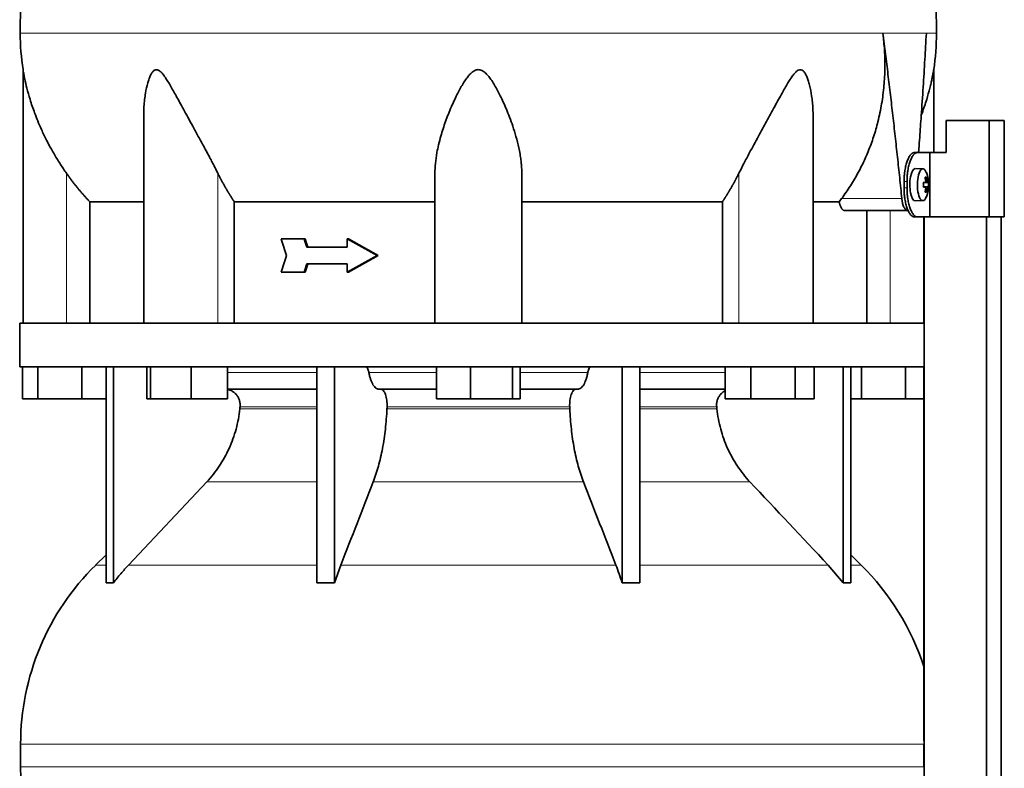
# Model space of a CAD drawing. Header units: millimetres. Extents: x 462 to 1346, y -1444 to 1443.
# Tile 23 of 29: x 970 to 1276, y 486 to 719. Entities that reach past the tile are written whole.
import ezdxf

# ---------------------------------------------------------------- set-up
doc = ezdxf.new("R2010")
doc.units = ezdxf.units.MM
for name, color, linetype in [('LOW_454-2', 7, 'Continuous'), ('M5X8_UNI7687', 7, 'Continuous'), ('VSI344-454_TERMI', 7, 'Continuous'), ('VSI344-454_TESTA', 7, 'Continuous'), ('VSI454_DIFFUSORE', 7, 'Continuous')]:
    doc.layers.add(name, color=color, linetype=linetype)

# ---------------------------------------------------------------- blocks, each defined once
blk = doc.blocks.new('SE3')
at = {"layer": 'LOW_454-2', "color": 7, "linetype": 'Continuous', "lineweight": 35}
for p, q in [((1251.3, 657.35), (1251.3, 624.35)), ((1251.37, 657.35), (1251.37, 165.35)), ((1270.76, 165.35), (1270.76, 657.35)), ((1275.31, 165.35), (1275.31, 657.35)), ((1251.3, 610.85), (1251.3, 494.69))]:
    blk.add_line(p, q, dxfattribs=at)
at = {"layer": 'M5X8_UNI7687', "color": 7, "linetype": 'Continuous', "lineweight": 35}
for p, q in [((1251.02, 672.28), (1248.67, 672.35)), ((1251.15, 668.01), (1251.73, 668.06)), ((1252.74, 668.05), (1251.15, 667.93)), ((1252.18, 669.69), (1251.77, 669.38)), ((1252.74, 666.66), (1251.15, 666.78)), ((1251.73, 666.64), (1251.15, 666.7)), ((1252.18, 665.02), (1251.77, 665.32)), ((1248.67, 662.35), (1251.02, 662.42))]:
    blk.add_line(p, q, dxfattribs=at)
at = {"layer": 'M5X8_UNI7687', "color": 4, "linetype": 'Continuous', "lineweight": 9}
for p, q in [((1252.55, 668.06), (1251.15, 667.94)), ((1251.15, 668.01), (1251.72, 668.06)), ((1251.89, 668.52), (1252.38, 668.56)), ((1251.15, 666.77), (1252.55, 666.64)), ((1251.72, 666.64), (1251.15, 666.7)), ((1252.38, 666.15), (1251.89, 666.19))]:
    blk.add_line(p, q, dxfattribs=at)
at = {"layer": 'M5X8_UNI7687', "color": 7, "linetype": 'Continuous', "lineweight": 35}
for centre, radius, start, end in [((1242.83, 667.35), 10, 337.7946, 22.2054), ((1243.15, 667.35), 9.62, 355.8727, 4.1273)]:
    blk.add_arc(centre, radius, start, end, dxfattribs=at)
for centre, major_axis, ratio, start_param, end_param in [((1248.66, 667.35), (0, 5), 0.34202, 0, 3.151709), ((1251, 667.35), (0, -4.93), 0.34202, 2.444185, 6.283185), ((1242.84, 667.2), (9.97, 0.82), 0.029809, 0.468971, 0.583531), ((1245.95, 667.35), (0, -9.26), 0.562348, 1.49595, 1.645642), ((1244.9, 664.29), (7.67, 5.19), 0.199978, 0.212267, 0.361959), ((1242.89, 667.35), (0, 10), 0.906308, 4.833518, 4.948078), ((1242.79, 667.35), (0, 10), 0.965926, 4.833518, 4.948078), ((1242.84, 667.2), (9.97, 0.82), 0.029809, 0.112154, 0.226713), ((1242.84, 667.51), (9.97, -0.82), 0.029809, -0.583531, -0.468971), ((1242.89, 667.35), (0, -10), 0.906308, 1.335108, 1.449667), ((1244.9, 670.42), (7.67, -5.19), 0.199978, -0.361959, -0.212267), ((1242.79, 667.35), (0, -10), 0.965926, 1.335108, 1.449667), ((1242.84, 667.51), (9.97, -0.82), 0.029809, -0.226713, -0.112154), ((1251, 667.35), (0, -4.93), 0.34202, 0, 0.697408)]:
    blk.add_ellipse(centre, major_axis=major_axis, ratio=ratio, start_param=start_param, end_param=end_param, dxfattribs=at)
for points in [[(1251.72, 668.06), (1251.73, 668.06), (1251.74, 668.07), (1251.76, 668.07), (1251.78, 668.09), (1251.8, 668.1), (1251.82, 668.12), (1251.84, 668.15), (1251.85, 668.18), (1251.86, 668.21), (1251.87, 668.25), (1251.88, 668.29), (1251.89, 668.33), (1251.89, 668.37), (1251.9, 668.42), (1251.9, 668.46), (1251.9, 668.51), (1251.89, 668.54), (1251.89, 668.56)], [(1252.38, 668.56), (1252.38, 668.54), (1252.38, 668.51), (1252.39, 668.46), (1252.4, 668.42), (1252.41, 668.37), (1252.42, 668.33), (1252.43, 668.29), (1252.44, 668.25), (1252.45, 668.21), (1252.46, 668.18), (1252.47, 668.15), (1252.49, 668.12), (1252.5, 668.1), (1252.51, 668.09), (1252.52, 668.07), (1252.53, 668.07), (1252.54, 668.06), (1252.55, 668.06)], [(1251.89, 666.15), (1251.89, 666.16), (1251.9, 666.2), (1251.9, 666.25), (1251.9, 666.29), (1251.89, 666.33), (1251.89, 666.38), (1251.88, 666.42), (1251.87, 666.46), (1251.86, 666.5), (1251.85, 666.53), (1251.84, 666.56), (1251.82, 666.58), (1251.8, 666.61), (1251.78, 666.62), (1251.76, 666.63), (1251.74, 666.64), (1251.73, 666.64), (1251.72, 666.64)], [(1252.55, 666.64), (1252.54, 666.64), (1252.53, 666.64), (1252.52, 666.63), (1252.51, 666.62), (1252.5, 666.61), (1252.49, 666.58), (1252.47, 666.56), (1252.46, 666.53), (1252.45, 666.5), (1252.44, 666.46), (1252.43, 666.42), (1252.42, 666.38), (1252.41, 666.33), (1252.4, 666.29), (1252.39, 666.25), (1252.38, 666.2), (1252.38, 666.16), (1252.38, 666.15)]]:
    blk.add_open_spline(points, degree=3, dxfattribs=at)
at = {"layer": 'VSI344-454_TERMI', "color": 7, "linetype": 'Continuous', "lineweight": 35}
for p, q in [((1271.64, 687.35), (1258.3, 687.35)), ((1258.3, 687.35), (1258.3, 677.35)), ((1276.32, 687.35), (1271.64, 687.35)), ((1271.64, 687.35), (1271.64, 657.35)), ((1276.32, 687.35), (1276.32, 657.35)), ((1248.38, 677.35), (1249.31, 677.35)), ((1249.31, 677.35), (1253.17, 677.35)), ((1253.17, 657.35), (1253.17, 677.35)), ((1253.17, 677.35), (1258.3, 677.35)), ((1245.16, 666.35), (1245.16, 668.35)), ((1246.08, 666.35), (1246.08, 668.35)), ((1249.31, 657.35), (1248.38, 657.35)), ((1249.31, 657.35), (1253.17, 657.35)), ((1271.64, 657.35), (1253.17, 657.35)), ((1276.32, 657.35), (1271.64, 657.35))]:
    blk.add_line(p, q, dxfattribs=at)
at = {"layer": 'VSI344-454_TERMI', "color": 4, "linetype": 'Continuous', "lineweight": 9}
for p, q in [((1245.16, 668.35), (1246.08, 668.35)), ((1246.08, 666.35), (1245.16, 666.35))]:
    blk.add_line(p, q, dxfattribs=at)
at = {"layer": 'VSI344-454_TERMI', "color": 7, "linetype": 'Continuous', "lineweight": 35}
for points, knots in [([(1245.16, 668.35), (1245.16, 668.45), (1245.16, 668.65), (1245.16, 668.95), (1245.17, 669.24), (1245.18, 669.53), (1245.2, 669.82), (1245.22, 670.11), (1245.25, 670.4), (1245.27, 670.68), (1245.3, 670.96), (1245.34, 671.25), (1245.38, 671.53), (1245.45, 671.98), (1245.56, 672.6), (1245.73, 673.36), (1245.93, 674.07), (1246.15, 674.73), (1246.39, 675.32), (1246.65, 675.85), (1246.93, 676.31), (1247.18, 676.64), (1247.4, 676.88), (1247.6, 677.05), (1247.79, 677.19), (1247.99, 677.28), (1248.19, 677.34), (1248.32, 677.35), (1248.38, 677.35)], [0, 0, 0, 0, 0.020997, 0.041894, 0.062714, 0.083478, 0.10421, 0.124932, 0.145667, 0.166438, 0.187266, 0.208175, 0.229186, 0.250321, 0.312381, 0.374613, 0.43743, 0.499971, 0.5625, 0.625324, 0.687531, 0.7496, 0.791733, 0.833468, 0.874982, 0.916455, 0.958068, 1, 1, 1, 1]), ([(1249.31, 677.35), (1249.27, 677.35), (1249.21, 677.35), (1249.11, 677.34), (1249.01, 677.31), (1248.91, 677.28), (1248.82, 677.24), (1248.72, 677.18), (1248.62, 677.12), (1248.52, 677.05), (1248.42, 676.97), (1248.33, 676.88), (1248.23, 676.78), (1248.07, 676.6), (1247.85, 676.31), (1247.58, 675.85), (1247.32, 675.32), (1247.07, 674.73), (1246.85, 674.07), (1246.65, 673.36), (1246.48, 672.6), (1246.35, 671.89), (1246.26, 671.25), (1246.19, 670.68), (1246.14, 670.11), (1246.1, 669.53), (1246.08, 668.94), (1246.08, 668.55), (1246.08, 668.35)], [0, 0, 0, 0, 0.021018, 0.041934, 0.062771, 0.083551, 0.104296, 0.125029, 0.145772, 0.166549, 0.18738, 0.20829, 0.2293, 0.250431, 0.312491, 0.374707, 0.437523, 0.500061, 0.56259, 0.62542, 0.687635, 0.749712, 0.791848, 0.833577, 0.875076, 0.916525, 0.958107, 1, 1, 1, 1]), ([(1248.38, 657.35), (1248.35, 657.35), (1248.28, 657.36), (1248.19, 657.37), (1248.09, 657.4), (1247.99, 657.43), (1247.89, 657.47), (1247.79, 657.52), (1247.7, 657.59), (1247.6, 657.66), (1247.5, 657.74), (1247.4, 657.83), (1247.31, 657.93), (1247.15, 658.11), (1246.93, 658.4), (1246.65, 658.86), (1246.39, 659.38), (1246.15, 659.98), (1245.93, 660.64), (1245.73, 661.35), (1245.56, 662.1), (1245.43, 662.81), (1245.34, 663.46), (1245.27, 664.02), (1245.22, 664.6), (1245.18, 665.18), (1245.16, 665.76), (1245.16, 666.16), (1245.16, 666.35)], [0, 0, 0, 0, 0.021018, 0.041935, 0.062772, 0.083552, 0.104298, 0.125031, 0.145774, 0.166551, 0.187383, 0.208292, 0.229302, 0.250433, 0.312493, 0.374709, 0.437524, 0.500062, 0.56259, 0.62542, 0.687635, 0.749712, 0.791848, 0.833577, 0.875075, 0.916525, 0.958107, 1, 1, 1, 1]), ([(1246.08, 666.35), (1246.08, 666.25), (1246.08, 666.06), (1246.08, 665.76), (1246.09, 665.47), (1246.11, 665.18), (1246.12, 664.89), (1246.14, 664.6), (1246.17, 664.31), (1246.19, 664.03), (1246.23, 663.74), (1246.26, 663.46), (1246.3, 663.18), (1246.37, 662.72), (1246.48, 662.1), (1246.65, 661.35), (1246.85, 660.64), (1247.07, 659.98), (1247.32, 659.38), (1247.58, 658.86), (1247.85, 658.4), (1248.1, 658.07), (1248.33, 657.82), (1248.52, 657.65), (1248.72, 657.52), (1248.91, 657.42), (1249.11, 657.36), (1249.24, 657.36), (1249.31, 657.35)], [0, 0, 0, 0, 0.020997, 0.041894, 0.062713, 0.083478, 0.10421, 0.124932, 0.145667, 0.166438, 0.187266, 0.208174, 0.229186, 0.250321, 0.31238, 0.374613, 0.43743, 0.499972, 0.562502, 0.625326, 0.687533, 0.749602, 0.791735, 0.83347, 0.874983, 0.916456, 0.958069, 1, 1, 1, 1])]:
    blk.add_open_spline(points, degree=3, knots=knots, dxfattribs=at)
at = {"layer": 'VSI344-454_TESTA', "color": 4, "linetype": 'Continuous', "lineweight": 9}
for p, q in [((1252.1, 714.38), (1238.59, 714.38)), ((984.87, 624.35), (984.87, 670.93)), ((1031.91, 624.35), (1031.91, 670.93)), ((1193.83, 624.35), (1193.83, 670.93)), ((1225.73, 663.06), (1244.47, 663.06)), ((1240.87, 624.35), (1240.87, 659.35))]:
    blk.add_line(p, q, dxfattribs=at)
at = {"layer": 'VSI344-454_TESTA', "color": 7, "linetype": 'Continuous', "lineweight": 35}
for p, q in [((971.37, 703.1), (971.37, 624.35)), ((1254.37, 677.35), (1254.37, 703.1)), ((1008.86, 688.72), (1008.86, 624.35)), ((1216.88, 624.35), (1216.88, 688.72)), ((1099.37, 624.35), (1099.37, 670.93)), ((1126.37, 624.35), (1126.37, 670.93)), ((992.12, 662.06), (992.12, 624.35)), ((1037.03, 662.06), (1037.03, 624.35)), ((1188.71, 662.06), (1188.71, 624.35)), ((1225, 662.06), (1216.99, 662.06)), ((1225, 662.06), (1225.73, 663.06)), ((1226.64, 659.35), (1246.24, 659.35)), ((1233.62, 659.35), (1233.62, 624.35)), ((1058.71, 650.52), (1051.55, 650.52)), ((1059.09, 650.52), (1058.71, 650.52)), ((1072.48, 650.52), (1072.09, 650.52)), ((1081.38, 645.35), (1072.09, 650.52)), ((1072.09, 650.52), (1072.09, 647.94)), ((1081.77, 645.35), (1072.48, 650.52)), ((1072.09, 647.94), (1059.55, 647.94)), ((1072.09, 642.77), (1059.55, 642.77)), ((1081.38, 645.35), (1072.09, 640.19)), ((1072.09, 642.77), (1072.09, 640.19)), ((1081.77, 645.35), (1072.48, 640.19)), ((1081.77, 645.35), (1081.38, 645.35)), ((1058.71, 640.19), (1051.55, 640.19)), ((1059.09, 640.19), (1058.71, 640.19)), ((1072.48, 640.19), (1072.09, 640.19))]:
    blk.add_line(p, q, dxfattribs=at)
for centre, start, end in [((1046.83, 714.48), 180.0677, 188.5808), ((1178.91, 714.48), 351.4198, 359.9323)]:
    blk.add_arc(centre, 76.32, start, end, dxfattribs=at)
for points, degree, knots in [([(997.61, 850.81), (996.15, 845.94), (992.19, 836.1), (984.93, 820.94), (978.74, 804.59), (975, 788.06), (972.78, 771.91), (971.53, 755.94), (970.86, 740.06), (970.65, 726.29), (970.51, 717.74), (970.51, 714.39)], 3, [0, 0, 0, 0, 0.117079, 0.240569, 0.360617, 0.476421, 0.590288, 0.703407, 0.816259, 0.929029, 1, 1, 1, 1]), ([(1228.13, 850.81), (1229.59, 845.94), (1233.55, 836.1), (1240.81, 820.94), (1246.99, 804.59), (1250.74, 788.06), (1252.96, 771.91), (1254.21, 755.94), (1254.88, 740.06), (1255.09, 726.29), (1255.22, 717.74), (1255.22, 714.39)], 3, [0, 0, 0, 0, 0.117079, 0.240569, 0.360617, 0.476421, 0.590288, 0.703407, 0.816259, 0.929029, 1, 1, 1, 1]), ([(1225.73, 663.06), (1226.21, 663.71), (1227.16, 665), (1228.49, 667), (1229.76, 669.05), (1230.94, 671.15), (1232.05, 673.3), (1233.09, 675.48), (1234.04, 677.7), (1234.91, 679.96), (1235.71, 682.25), (1236.42, 684.57), (1237.33, 687.97), (1238.27, 692.46), (1238.98, 698.04), (1239.26, 703.58), (1239.16, 709.02), (1238.78, 712.61), (1238.59, 714.38)], 3, [0, 0, 0, 0, 0.045711, 0.091341, 0.13689, 0.182361, 0.227753, 0.273067, 0.318303, 0.363461, 0.408543, 0.453547, 0.498475, 0.603623, 0.706356, 0.806668, 0.904552, 1, 1, 1, 1]), ([(1249.68, 677.35), (1249.71, 677.74), (1249.82, 679.3), (1250.02, 682), (1250.26, 685.41), (1250.63, 690.62), (1251.09, 697.55), (1251.62, 706.11), (1251.94, 711.67), (1252.1, 714.38)], 3, [0.2784568, 0.2784568, 0.2784568, 0.2784568, 0.3008671, 0.3697767, 0.4361634, 0.5000272, 0.6747049, 0.8413625, 1, 1, 1, 1]), ([(984.87, 670.93), (984.56, 671.37), (983.94, 672.28), (983.01, 673.69), (982.07, 675.17), (981.13, 676.73), (979.97, 678.76), (978.58, 681.35), (977.16, 684.31), (975.95, 687.11), (974.73, 690.24), (973.57, 693.65), (972.59, 697.19), (971.99, 699.81), (971.67, 701.41), (971.5, 702.33), (971.4, 702.91), (971.37, 703.09), (971.37, 703.09)], 3, [0, 0, 0, 0, 0.0207315, 0.0423915, 0.0649855, 0.0885178, 0.1129927, 0.1557981, 0.2041241, 0.2433105, 0.2789295, 0.3409942, 0.392778, 0.4359518, 0.4604978, 0.4716154, 0.4871189, 0.4999917, 0.4999917, 0.4999917, 0.4999917]), ([(1031.91, 670.93), (1031.69, 671.36), (1031.25, 672.25), (1030.55, 673.62), (1029.73, 675.17), (1028.8, 676.92), (1027.48, 679.36), (1025.91, 682.24), (1024.17, 685.41), (1022.63, 688.23), (1021.27, 690.72), (1020.06, 692.94), (1018.68, 695.45), (1017.42, 697.7), (1016.23, 699.68), (1015.42, 700.92), (1014.62, 701.96), (1013.82, 702.75), (1012.98, 703.18), (1012.17, 702.99), (1011.53, 702.33), (1010.99, 701.4), (1010.52, 700.27), (1009.93, 698.41), (1009.47, 696.24), (1009.13, 693.76), (1008.93, 691.58), (1008.87, 689.87), (1008.86, 688.91), (1008.86, 688.72)], 3, [0, 0, 0, 0, 0.020247, 0.0413012, 0.0631676, 0.0911499, 0.1206822, 0.1725651, 0.2189806, 0.2600001, 0.2962057, 0.3283254, 0.3570821, 0.4069553, 0.4285992, 0.4484587, 0.4665056, 0.4826091, 0.4971306, 0.5113122, 0.5266668, 0.543344, 0.562023, 0.5826937, 0.6304427, 0.6595254, 0.6923195, 0.7261108, 0.7344062, 0.7344062, 0.7344062, 0.7344062]), ([(1126.37, 670.93), (1126.36, 671.36), (1126.35, 672.25), (1126.26, 673.62), (1126.09, 675.17), (1125.83, 676.92), (1125.35, 679.36), (1124.62, 682.24), (1123.63, 685.41), (1122.62, 688.23), (1121.63, 690.72), (1120.66, 692.94), (1119.47, 695.45), (1118.29, 697.7), (1117.05, 699.68), (1116.15, 700.92), (1115.23, 701.96), (1114.24, 702.75), (1113.12, 703.18), (1111.94, 702.99), (1110.92, 702.33), (1109.99, 701.4), (1109.1, 700.27), (1107.87, 698.41), (1106.67, 696.24), (1105.46, 693.76), (1104.48, 691.58), (1103.54, 689.31), (1102.39, 686.26), (1101.35, 683.08), (1100.51, 679.85), (1099.91, 677), (1099.47, 674.03), (1099.4, 671.93), (1099.37, 670.93)], 3, [0, 0, 0, 0, 0.020247, 0.041301, 0.063168, 0.09115, 0.120682, 0.172565, 0.218981, 0.26, 0.296206, 0.328325, 0.357082, 0.406955, 0.428599, 0.448459, 0.466506, 0.482609, 0.497131, 0.511312, 0.526667, 0.543344, 0.562023, 0.582694, 0.630443, 0.659525, 0.692319, 0.726111, 0.759233, 0.82594, 0.865768, 0.902245, 0.953307, 1, 1, 1, 1]), ([(1216.88, 688.72), (1216.88, 689.42), (1216.85, 690.85), (1216.7, 692.94), (1216.4, 695.45), (1215.98, 697.7), (1215.42, 699.68), (1214.97, 700.92), (1214.45, 701.96), (1213.86, 702.75), (1213.11, 703.18), (1212.25, 702.99), (1211.45, 702.33), (1210.68, 701.4), (1209.89, 700.27), (1208.73, 698.41), (1207.5, 696.24), (1206.13, 693.76), (1204.94, 691.58), (1203.7, 689.31), (1202.03, 686.26), (1200.29, 683.08), (1198.52, 679.85), (1196.98, 677), (1195.4, 674.03), (1194.34, 671.93), (1193.83, 670.93)], 3, [0.2656245, 0.2656245, 0.2656245, 0.2656245, 0.2962057, 0.3283254, 0.3570821, 0.4069553, 0.4285992, 0.4484587, 0.4665056, 0.4826091, 0.4971306, 0.5113122, 0.5266668, 0.543344, 0.562023, 0.5826937, 0.6304427, 0.6595254, 0.6923195, 0.7261108, 0.7592332, 0.8259403, 0.8657684, 0.9022453, 0.9533075, 1, 1, 1, 1]), ([(1254.37, 703.09), (1254.37, 703.09), (1254.37, 703.09), (1254.34, 702.91), (1254.23, 702.25), (1254.05, 701.3), (1253.82, 700.17), (1253.53, 698.83), (1253.02, 696.73), (1252.16, 693.63), (1251.21, 690.82), (1250.59, 689.19), (1250.51, 688.98)], 3, [0.4999935, 0.4999935, 0.4999935, 0.4999935, 0.5000341, 0.5129562, 0.5284792, 0.5444389, 0.5641957, 0.583938, 0.6074587, 0.6593255, 0.7214848, 0.730703, 0.730703, 0.730703, 0.730703]), ([(992.12, 662.06), (990.12, 664.16), (988.31, 666.38), (986.51, 668.58), (984.87, 670.93)], 2, [0, 0, 0, 0.5, 0.5, 1, 1, 1]), ([(1037.03, 662.06), (1035.62, 664.16), (1034.34, 666.38), (1033.06, 668.58), (1031.91, 670.93)], 2, [0, 0, 0, 0.5, 0.5, 1, 1, 1]), ([(1193.83, 670.93), (1192.68, 668.59), (1191.4, 666.38), (1190.12, 664.16), (1188.71, 662.06)], 2, [0, 0, 0, 0.5, 0.5, 1, 1, 1]), ([(992.12, 662.06), (992.75, 662.06), (993.79, 662.06), (996.63, 662.06), (998.44, 662.06), (1002.8, 662.06), (1005.35, 662.06), (1008.41, 662.06), (1008.58, 662.06), (1008.75, 662.06)], 3, [0, 0, 0, 0, 0.25, 0.25, 0.5, 0.5, 0.75, 0.75, 0.764371, 0.764371, 0.764371, 0.764371]), ([(1037.03, 662.06), (1041.48, 662.06), (1046.19, 662.06), (1056, 662.06), (1061.11, 662.06), (1071.64, 662.06), (1077.05, 662.06), (1088.09, 662.06), (1093.71, 662.06), (1099.37, 662.06)], 3, [0, 0, 0, 0, 0.25, 0.25, 0.5, 0.5, 0.75, 0.75, 1, 1, 1, 1]), ([(1126.37, 662.06), (1132.03, 662.06), (1137.65, 662.06), (1148.68, 662.06), (1154.1, 662.06), (1164.63, 662.06), (1169.74, 662.06), (1179.55, 662.06), (1184.25, 662.06), (1188.71, 662.06)], 3, [0, 0, 0, 0, 0.25, 0.25, 0.5, 0.5, 0.75, 0.75, 1, 1, 1, 1]), ([(1226.64, 659.35), (1226.61, 659.35), (1226.56, 659.36), (1226.48, 659.37), (1226.4, 659.4), (1226.32, 659.43), (1226.24, 659.48), (1226.11, 659.57), (1225.93, 659.75), (1225.7, 660.06), (1225.49, 660.45), (1225.34, 660.84), (1225.22, 661.19), (1225.14, 661.46), (1225.07, 661.75), (1225.02, 661.96), (1225, 662.06)], 3, [0, 0, 0, 0, 0.041685, 0.083129, 0.124417, 0.165635, 0.206869, 0.248205, 0.373034, 0.498358, 0.621809, 0.745536, 0.809628, 0.873199, 0.936554, 1, 1, 1, 1]), ([(1244.47, 663.06), (1244.48, 662.98), (1244.5, 662.83), (1244.52, 662.61), (1244.56, 662.39), (1244.59, 662.18), (1244.63, 661.97), (1244.68, 661.77), (1244.77, 661.41), (1244.91, 660.92), (1245.14, 660.37), (1245.39, 659.93), (1245.62, 659.65), (1245.81, 659.5), (1245.95, 659.41), (1246.09, 659.36), (1246.19, 659.36), (1246.24, 659.35)], 3, [0, 0, 0, 0, 0.036137, 0.072006, 0.107687, 0.143258, 0.1788, 0.214393, 0.250117, 0.375419, 0.499764, 0.624342, 0.749875, 0.812239, 0.874428, 0.936872, 1, 1, 1, 1])]:
    blk.add_open_spline(points, degree=degree, knots=knots, dxfattribs=at)
at = {"layer": 'VSI344-454_TESTA', "color": 4, "linetype": 'Continuous', "lineweight": 9}
for points, weights in [([(970.51, 714.39), (970.51, 714.39), (1151.24, 714.39), (1238.59, 714.38)], [1, 0.494458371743, 0.494458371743, 1]), ([(1252.1, 714.38), (1254.18, 714.39), (1255.22, 714.39), (1255.22, 714.39)], [1, 0.996331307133, 0.996331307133, 1])]:
    blk.add_rational_spline(points, weights, degree=3, dxfattribs=at)
at = {"layer": 'VSI344-454_TESTA', "color": 7, "linetype": 'Continuous', "lineweight": 35}
for points, degree in [([(1244.47, 663.06), (1241.84, 688.83), (1238.59, 714.38)], 2), ([(1053.2, 645.35), (1052.65, 647.08), (1052.1, 648.8), (1051.55, 650.52)], 3), ([(1059.55, 647.94), (1059.27, 648.8), (1058.99, 649.66), (1058.71, 650.52)], 3), ([(1059.93, 647.94), (1059.65, 648.8), (1059.37, 649.66), (1059.09, 650.52)], 3), ([(1053.2, 645.35), (1052.65, 643.63), (1052.1, 641.91), (1051.55, 640.19)], 3), ([(1059.55, 642.77), (1059.27, 641.91), (1058.99, 641.05), (1058.71, 640.19)], 3), ([(1059.93, 642.77), (1059.65, 641.91), (1059.37, 641.05), (1059.09, 640.19)], 3)]:
    blk.add_open_spline(points, degree=degree, dxfattribs=at)
at = {"layer": 'VSI454_DIFFUSORE', "color": 7, "linetype": 'Continuous', "lineweight": 35}
for p, q in [((1251.36, 624.35), (970.37, 624.35)), ((970.37, 624.35), (970.37, 610.85)), ((1251.36, 624.35), (1251.36, 610.85)), ((1251.36, 610.85), (970.37, 610.85)), ((971.22, 600.85), (971.22, 610.85)), ((975.96, 600.85), (975.96, 610.85)), ((989.61, 600.85), (989.61, 610.85)), ((997.16, 543.74), (997.16, 610.85)), ((999.46, 543.74), (999.46, 610.85)), ((1009.8, 600.85), (1009.8, 610.85)), ((1011.01, 600.85), (1011.01, 610.85)), ((1023.57, 600.85), (1023.57, 610.85)), ((1034.92, 600.85), (1034.92, 610.85)), ((1062.65, 543.74), (1062.65, 610.85)), ((1068.19, 543.74), (1068.19, 610.85)), ((1099.85, 600.85), (1099.85, 610.85)), ((1110.46, 600.85), (1110.46, 610.85)), ((1123.48, 600.85), (1123.48, 610.85)), ((1125.89, 600.85), (1125.89, 610.85)), ((1157.55, 543.74), (1157.55, 610.85)), ((1163.09, 543.74), (1163.09, 610.85)), ((1189.58, 600.85), (1189.58, 610.85)), ((1197.52, 600.85), (1197.52, 610.85)), ((1211.33, 600.85), (1211.33, 610.85)), ((1217.18, 600.85), (1217.18, 610.85)), ((1226.28, 543.74), (1226.28, 610.85)), ((1228.58, 543.74), (1228.58, 610.85)), ((1231.96, 600.85), (1231.96, 610.85)), ((1245.61, 600.85), (1245.61, 610.85)), ((1062.65, 603.85), (1034.92, 603.85)), ((1099.85, 603.85), (1081.98, 603.85)), ((1143.75, 603.85), (1125.89, 603.85)), ((1189.58, 603.85), (1163.09, 603.85)), ((975.96, 600.85), (971.22, 600.85)), ((989.61, 600.85), (975.96, 600.85)), ((997.16, 600.85), (989.61, 600.85)), ((1011.01, 600.85), (1009.8, 600.85)), ((1023.57, 600.85), (1011.01, 600.85)), ((1034.92, 600.85), (1023.57, 600.85)), ((1110.46, 600.85), (1099.85, 600.85)), ((1123.48, 600.85), (1110.46, 600.85)), ((1125.89, 600.85), (1123.48, 600.85)), ((1197.52, 600.85), (1189.58, 600.85)), ((1211.33, 600.85), (1197.52, 600.85)), ((1217.18, 600.85), (1211.33, 600.85)), ((1231.96, 600.85), (1228.58, 600.85)), ((1245.61, 600.85), (1231.96, 600.85)), ((1251.3, 600.85), (1245.61, 600.85)), ((1028.47, 575.1), (1004.18, 549.26)), ((997.16, 552.43), (993.94, 549.26)), ((1231.8, 549.26), (1228.58, 552.43)), ((1068.19, 543.74), (1070.14, 549.26)), ((1221.56, 549.26), (1226.28, 543.74)), ((970.62, 493.64), (970.62, 486.6)), ((1251.31, 493.64), (1251.31, 486.6))]:
    blk.add_line(p, q, dxfattribs=at)
at = {"layer": 'VSI454_DIFFUSORE', "color": 4, "linetype": 'Continuous', "lineweight": 9}
for p, q in [((1034.92, 609.08), (1062.65, 609.08)), ((1078.86, 609.08), (1099.85, 609.08)), ((1125.89, 609.08), (1146.88, 609.08)), ((1163.09, 609.08), (1189.58, 609.08)), ((1038.76, 597.79), (1062.65, 597.79)), ((1062.65, 598.35), (1038.81, 598.35)), ((1084.47, 597.79), (1141.27, 597.79)), ((1141.25, 598.35), (1084.49, 598.35)), ((1186.93, 598.35), (1163.09, 598.35)), ((1163.09, 597.79), (1186.98, 597.79)), ((1028.47, 575.1), (1062.65, 575.1)), ((1080.21, 575.1), (1145.53, 575.1)), ((1163.09, 575.1), (1197.27, 575.1)), ((997.16, 549.26), (993.94, 549.26)), ((1004.18, 549.26), (1062.65, 549.26)), ((1070.14, 549.26), (1155.6, 549.26)), ((1163.09, 549.26), (1221.56, 549.26)), ((1228.58, 549.26), (1231.8, 549.26)), ((970.62, 493.64), (1251.31, 493.64)), ((1251.31, 486.6), (970.62, 486.6))]:
    blk.add_line(p, q, dxfattribs=at)
at = {"layer": 'VSI454_DIFFUSORE', "color": 7, "linetype": 'Continuous', "lineweight": 35}
for centre, radius, start, end in [((1048.6, 493.64), 77.98, 134.5, 180), ((1177.14, 493.64), 77.98, 18.0049, 45.5), ((1028.03, 486.6), 57.42, 180, 189.2911)]:
    blk.add_arc(centre, radius, start, end, dxfattribs=at)
for points, knots in [([(1077.79, 610.85), (1077.85, 610.85), (1077.9, 610.84), (1078.01, 610.8), (1078.07, 610.77), (1078.23, 610.65), (1078.33, 610.53), (1078.52, 610.21), (1078.6, 610.02), (1078.71, 609.7), (1078.75, 609.58), (1078.81, 609.34), (1078.83, 609.21), (1078.86, 609.08)], [0, 0, 0, 0, 0.125, 0.125, 0.25, 0.25, 0.5, 0.5, 0.75, 0.75, 0.875, 0.875, 1, 1, 1, 1]), ([(1081.98, 603.85), (1081.66, 603.85), (1081.33, 603.98), (1080.86, 604.33), (1080.71, 604.48), (1080.41, 604.84), (1080.26, 605.04), (1079.85, 605.74), (1079.6, 606.29), (1079.28, 607.26), (1079.18, 607.61), (1079, 608.32), (1078.92, 608.69), (1078.86, 609.08)], [0, 0, 0, 0, 0.25, 0.25, 0.375, 0.375, 0.5, 0.5, 0.75, 0.75, 0.875, 0.875, 1, 1, 1, 1]), ([(1143.75, 603.85), (1144.08, 603.85), (1144.41, 603.98), (1144.88, 604.33), (1145.03, 604.48), (1145.33, 604.84), (1145.47, 605.04), (1145.89, 605.74), (1146.14, 606.29), (1146.46, 607.26), (1146.56, 607.61), (1146.74, 608.32), (1146.81, 608.69), (1146.88, 609.08)], [0, 0, 0, 0, 0.25, 0.25, 0.375, 0.375, 0.5, 0.5, 0.75, 0.75, 0.875, 0.875, 1, 1, 1, 1]), ([(1147.95, 610.85), (1147.89, 610.85), (1147.83, 610.84), (1147.72, 610.8), (1147.67, 610.77), (1147.51, 610.65), (1147.41, 610.53), (1147.22, 610.21), (1147.14, 610.02), (1147.03, 609.7), (1146.99, 609.58), (1146.93, 609.34), (1146.91, 609.21), (1146.88, 609.08)], [0, 0, 0, 0, 0.125, 0.125, 0.25, 0.25, 0.5, 0.5, 0.75, 0.75, 0.875, 0.875, 1, 1, 1, 1]), ([(1038.81, 598.35), (1038.85, 598.7), (1038.84, 599.05), (1038.77, 599.74), (1038.71, 600.08), (1038.51, 600.75), (1038.37, 601.07), (1038.05, 601.67), (1037.86, 601.95), (1037.53, 602.34), (1037.42, 602.46), (1037.18, 602.69), (1037.05, 602.8), (1036.66, 603.11), (1036.38, 603.28), (1035.94, 603.49), (1035.79, 603.56), (1035.48, 603.66), (1035.33, 603.71), (1035.09, 603.76), (1035.01, 603.78), (1034.93, 603.79)], [0, 0, 0, 0, 0.125, 0.125, 0.25, 0.25, 0.375, 0.375, 0.5, 0.5, 0.5625, 0.5625, 0.625, 0.625, 0.75, 0.75, 0.8125, 0.8125, 0.875, 0.875, 0.9073547, 0.9073547, 0.9073547, 0.9073547]), ([(1082.59, 603.85), (1082.65, 603.85), (1082.72, 603.84), (1082.85, 603.81), (1082.92, 603.78), (1083.11, 603.67), (1083.24, 603.57), (1083.48, 603.28), (1083.6, 603.11), (1083.82, 602.7), (1083.92, 602.46), (1084.1, 601.95), (1084.17, 601.67), (1084.31, 601.06), (1084.36, 600.74), (1084.45, 600.08), (1084.47, 599.74), (1084.5, 599.05), (1084.5, 598.7), (1084.49, 598.35)], [0, 0, 0, 0, 0.0625, 0.0625, 0.125, 0.125, 0.25, 0.25, 0.375, 0.375, 0.5, 0.5, 0.625, 0.625, 0.75, 0.75, 0.875, 0.875, 1, 1, 1, 1]), ([(1143.15, 603.85), (1143.09, 603.85), (1143.02, 603.84), (1142.89, 603.81), (1142.82, 603.78), (1142.63, 603.67), (1142.5, 603.57), (1142.26, 603.28), (1142.14, 603.11), (1141.92, 602.7), (1141.82, 602.46), (1141.64, 601.95), (1141.56, 601.67), (1141.43, 601.06), (1141.38, 600.74), (1141.29, 600.08), (1141.26, 599.74), (1141.24, 599.05), (1141.23, 598.7), (1141.25, 598.35)], [0, 0, 0, 0, 0.0625, 0.0625, 0.125, 0.125, 0.25, 0.25, 0.375, 0.375, 0.5, 0.5, 0.625, 0.625, 0.75, 0.75, 0.875, 0.875, 1, 1, 1, 1]), ([(1186.93, 598.35), (1186.89, 598.7), (1186.89, 599.05), (1186.96, 599.74), (1187.03, 600.08), (1187.23, 600.75), (1187.37, 601.07), (1187.69, 601.67), (1187.88, 601.95), (1188.21, 602.34), (1188.32, 602.46), (1188.56, 602.69), (1188.69, 602.8), (1189.05, 603.09), (1189.3, 603.25), (1189.55, 603.38)], [0, 0, 0, 0, 0.125, 0.125, 0.25, 0.25, 0.375, 0.375, 0.5, 0.5, 0.5625, 0.5625, 0.625, 0.625, 0.7365505, 0.7365505, 0.7365505, 0.7365505]), ([(1028.47, 575.1), (1029.9, 576.61), (1031.19, 578.24), (1033.5, 581.71), (1034.52, 583.55), (1036.29, 587.44), (1037.01, 589.44), (1038.12, 593.54), (1038.52, 595.64), (1038.76, 597.79)], [0, 0, 0, 0, 0.25, 0.25, 0.5, 0.5, 0.75, 0.75, 1, 1, 1, 1]), ([(1084.47, 597.79), (1084.37, 595.64), (1084.2, 593.54), (1083.86, 590.47), (1083.73, 589.45), (1083.43, 587.45), (1083.26, 586.47), (1082.71, 583.55), (1082.29, 581.71), (1081.57, 579.11), (1081.32, 578.27), (1080.79, 576.64), (1080.5, 575.85), (1080.21, 575.1)], [0, 0, 0, 0, 0.25, 0.25, 0.375, 0.375, 0.5, 0.5, 0.75, 0.75, 0.875, 0.875, 1, 1, 1, 1]), ([(1141.27, 597.79), (1141.37, 595.64), (1141.53, 593.54), (1141.88, 590.47), (1142.01, 589.45), (1142.31, 587.45), (1142.48, 586.47), (1143.02, 583.55), (1143.45, 581.71), (1144.17, 579.11), (1144.42, 578.27), (1144.95, 576.64), (1145.24, 575.85), (1145.53, 575.1)], [0, 0, 0, 0, 0.25, 0.25, 0.375, 0.375, 0.5, 0.5, 0.75, 0.75, 0.875, 0.875, 1, 1, 1, 1]), ([(1197.27, 575.1), (1195.84, 576.61), (1194.55, 578.24), (1192.24, 581.71), (1191.21, 583.55), (1189.45, 587.44), (1188.73, 589.44), (1187.62, 593.54), (1187.22, 595.64), (1186.98, 597.79)], [0, 0, 0, 0, 0.25, 0.25, 0.5, 0.5, 0.75, 0.75, 1, 1, 1, 1]), ([(1004.18, 549.26), (1003.35, 548.39), (1002.54, 547.49), (1000.97, 545.64), (1000.2, 544.69), (999.46, 543.74)], [0, 0, 0, 0, 0.5, 0.5, 1, 1, 1, 1]), ([(1157.55, 543.74), (1157.24, 544.69), (1156.93, 545.64), (1156.27, 547.49), (1155.94, 548.39), (1155.6, 549.26)], [0, 0, 0, 0, 0.5, 0.5, 1, 1, 1, 1])]:
    blk.add_open_spline(points, degree=3, knots=knots, dxfattribs=at)
for points in [[(1038.76, 597.79), (1038.78, 597.98), (1038.8, 598.17), (1038.81, 598.35)], [(1084.49, 598.35), (1084.48, 598.17), (1084.48, 597.98), (1084.47, 597.79)], [(1141.25, 598.35), (1141.26, 598.17), (1141.26, 597.98), (1141.27, 597.79)], [(1186.98, 597.79), (1186.96, 597.98), (1186.94, 598.17), (1186.93, 598.35)], [(1070.14, 549.26), (1073.5, 557.87), (1076.85, 566.49), (1080.21, 575.1)], [(1155.6, 549.26), (1152.24, 557.87), (1148.89, 566.49), (1145.53, 575.1)], [(1197.27, 575.1), (1205.37, 566.49), (1213.46, 557.87), (1221.56, 549.26)], [(999.46, 543.74), (998.69, 543.79), (997.92, 543.79), (997.16, 543.74)], [(1062.65, 543.74), (1064.49, 543.79), (1066.34, 543.79), (1068.19, 543.74)], [(1163.09, 543.74), (1161.25, 543.79), (1159.39, 543.79), (1157.55, 543.74)], [(1226.28, 543.74), (1227.05, 543.79), (1227.82, 543.79), (1228.58, 543.74)]]:
    blk.add_open_spline(points, degree=3, dxfattribs=at)

msp = doc.modelspace()

# ---------------------------------------------------------------- block references
msp.add_blockref('SE3', (0, 0))

doc.saveas('drawing.dxf')
